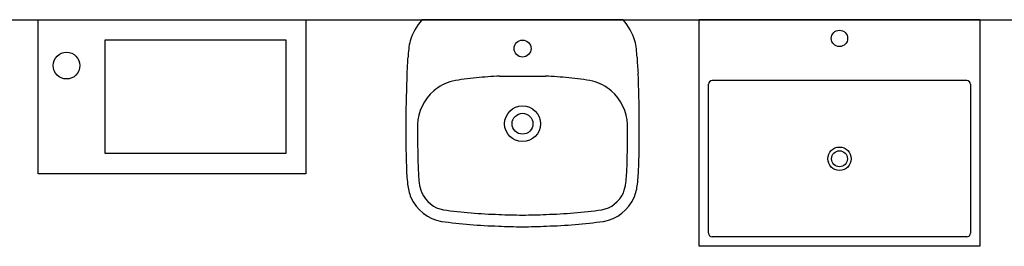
# Model space of a CAD drawing. Header units: inches. Extents: x 0 to 111471, y -105323 to 11070.
# Tile 71 of 256: x 3545 to 3755, y 4774 to 4822. Entities that reach past the tile are written whole.
import ezdxf

# ---------------------------------------------------------------- set-up
doc = ezdxf.new("R2010")
doc.units = ezdxf.units.IN
doc.header["$MEASUREMENT"] = 0
doc.layers.add('0 - POMOCNICZE', color=6, linetype='Continuous', plot=False)

# ---------------------------------------------------------------- blocks, each defined once
blk = doc.blocks.new('umywalka3')
for p, q in [((0, -32.89), (0, 0)), ((0, 0), (57.2, 0)), ((57.2, 0), (57.2, -32.89)), ((14.3, -28.6), (14.3, -4.29)), ((14.3, -4.29), (52.91, -4.29)), ((52.91, -4.29), (52.91, -28.6)), ((52.91, -28.6), (14.3, -28.6)), ((57.2, -32.89), (0, -32.89))]:
    blk.add_line(p, q)
blk.add_circle((6.06, -9.8), 2.86)
blk = doc.blocks.new('umywalka4')
for p, q in [((21.5, 0), (-21.5, 0)), ((-21.5, 0), (21.5, 0))]:
    blk.add_line(p, q)
for centre, radius in [((0, 22.22), 3.83), ((0, 22.22), 2.23), ((0, 6.16), 1.82)]:
    blk.add_circle(centre, radius)
for centre, radius, start, end in [((0.24, -65.52), 109.74, 90.1248, 92.8118), ((-0.24, -65.52), 109.74, 87.1882, 89.8752), ((-15.77, 34.39), 8.83, 100.0595, 156.2641), ((-2.29, -65.03), 109.15, 91.4991, 97.9099), ((2.29, -65.03), 109.15, 82.0901, 88.5009), ((15.77, 34.39), 8.83, 23.7359, 79.9405), ((-15.77, 34.39), 6.33, 100.4511, 156.0833), ((-2.29, -65.03), 106.65, 91.4837, 97.8828), ((0.24, -65.52), 107.24, 90.1248, 92.8271), ((-0.24, -65.52), 107.24, 87.1729, 89.8752), ((2.29, -65.03), 106.65, 82.1172, 88.5163), ((15.77, 34.39), 6.33, 23.9167, 79.5489), ((-14.88, 34.17), 9.73, 157.1884, 174.4664), ((14.88, 34.17), 9.73, 5.5336, 22.8116), ((-14.88, 34.17), 7.23, 157.3496, 174.6015), ((14.88, 34.17), 7.23, 5.3985, 22.6504), ((20.26, 30.11), 45.11, 173.6355, 178.3304), ((20.23, 30.11), 42.58, 173.608, 178.3287), ((-20.23, 30.11), 42.58, 1.6713, 6.392), ((-20.26, 30.11), 45.11, 1.6696, 6.3645), ((263.57, 23.3), 288.52, 178.3864, 182.3557), ((263.57, 23.3), 286.02, 178.3864, 180.1778), ((-263.57, 23.3), 286.02, 359.8222, 1.6136), ((-263.57, 23.3), 288.52, 357.6443, 1.6136), ((-12.66, 22.72), 9.79, 181.8121, 229.9363), ((12.66, 22.72), 9.79, 310.0637, 358.1879), ((-12.89, 21.94), 9.05, 227.8736, 256.5663), ((12.89, 21.94), 9.05, 283.4337, 312.1264), ((-4.93, 64.93), 52.76, 259.005, 264.6179), ((4.93, 64.93), 52.76, 275.3821, 280.995), ((-76.81, 6.4), 52.36, 1.7698, 5.517), ((-2.59, 81.58), 69.55, 263.9841, 268.0971), ((-2.45, -922.13), 934.19, 89.84983, 90.15017), ((2.45, -922.13), 934.19, 89.84983, 90.15017), ((2.59, 81.58), 69.55, 271.9029, 276.0159), ((76.81, 6.4), 52.36, 174.483, 178.2302), ((-4.72, 8.73), 19.77, 182.068, 192.3542), ((4.72, 8.73), 19.77, 347.6458, 357.932), ((-11.51, 8.59), 13.17, 198.0536, 220.6856), ((11.51, 8.59), 13.17, 319.3144, 341.9464)]:
    blk.add_arc(centre, radius, start, end)
blk = doc.blocks.new('umywalka6')
for p, q in [((6131.03, -8347.89), (6071.03, -8347.89)), ((6071.03, -8396.29), (6071.03, -8347.89)), ((6111.03, -8347.89), (6091.03, -8347.89)), ((6131.03, -8347.89), (6131.03, -8396.29)), ((6073.03, -8393.49), (6073.03, -8361.69)), ((6128.23, -8360.89), (6073.83, -8360.89)), ((6129.03, -8361.69), (6129.03, -8393.49)), ((6128.23, -8394.29), (6073.83, -8394.29)), ((6131.03, -8396.29), (6071.03, -8396.29))]:
    blk.add_line(p, q)
for centre, radius in [((6101.03, -8351.89), 1.75), ((6101.03, -8377.59), 2.5), ((6101.03, -8377.59), 1.7)]:
    blk.add_circle(centre, radius)
for centre, start, end in [((6073.83, -8361.69), 90, 180), ((6128.23, -8361.69), 0, 90), ((6073.83, -8393.49), 180, 270), ((6128.23, -8393.49), 270, 0)]:
    blk.add_arc(centre, 0.8, start, end)

msp = doc.modelspace()

# ---------------------------------------------------------------- linework, layer by layer
at = {"layer": '0 - POMOCNICZE'}
msp.add_lwpolyline([(2724.417, 4822.483), (5158.035, 4822.483)], dxfattribs=at)

# ---------------------------------------------------------------- block references
for name, p in [('umywalka3', (3548.583, 4822.483)), ('umywalka6', (-2381.168, 13170.372))]:
    msp.add_blockref(name, p)
at = {"rotation": 180}
msp.add_blockref('umywalka4', (3652.115, 4822.483), dxfattribs=at)

doc.saveas('drawing.dxf')
